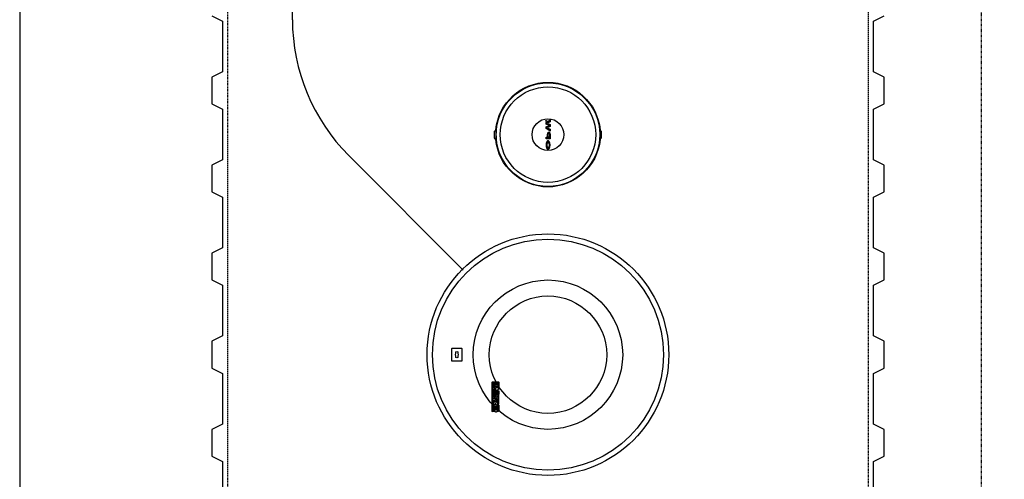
# Model space of a CAD drawing. Extents: x -19547 to -11561, y 2096 to 5601.
# Tile 90 of 168: x -15363 to -15179, y 4368 to 4454. Entities that reach past the tile are written whole.
import ezdxf

# ---------------------------------------------------------------- set-up
doc = ezdxf.new("R2010")
doc.units = 0
doc.header["$MEASUREMENT"] = 0
doc.linetypes.add('HIDDEN3', pattern=[0.1875, 0.125, -0.0625])
doc.linetypes.add('VENT', pattern=[0.04, 0.02, -0.02])
for name, color, linetype in [('PIPING-PRODUCT-REGULAR', 4, 'CONTINUOUS'), ('PIPING-VENT', 3, 'VENT'), ('TANK-MANHOLE', 2, 'CONTINUOUS'), ('TANK-SLAB', 6, 'CONTINUOUS'), ('TANK-UST', 5, 'CONTINUOUS')]:
    doc.layers.add(name, color=color, linetype=linetype)

msp = doc.modelspace()

# ---------------------------------------------------------------- hatches: boundary and pattern name
at = {"layer": 'TANK-MANHOLE', "linetype": 'Continuous'}
for points in [[(-15264.69, 4434.73, -1), (-15264.69, 4434.89, -1)], [(-15263.94, 4433.22), (-15263.94, 4432.86), (-15264.68, 4433.33), (-15264.68, 4433.64), (-15264.12, 4433.91), (-15264.68, 4434.19), (-15264.68, 4434.5), (-15263.94, 4434.97), (-15263.94, 4434.6), (-15264.51, 4434.35), (-15263.94, 4434.09), (-15263.94, 4433.73), (-15264.51, 4433.48)]]:
    msp.add_hatch(color=1, dxfattribs=at).paths.add_polyline_path(points)
h = msp.add_hatch(color=1, dxfattribs=at)
h.paths.add_polyline_path([(-15263.98, 4432.45), (-15263.96, 4432.37), (-15263.95, 4432.29), (-15263.94, 4432.21), (-15263.94, 4431.4), (-15264.68, 4431.4), (-15264.68, 4431.74), (-15264.4, 4431.74), (-15264.4, 4432.21), (-15264.39, 4432.29), (-15264.38, 4432.37), (-15264.36, 4432.45), (-15264.34, 4432.52), (-15264.31, 4432.58), (-15264.27, 4432.62), (-15264.23, 4432.65), (-15264.19, 4432.67), (-15264.15, 4432.67), (-15264.11, 4432.65), (-15264.07, 4432.62), (-15264.04, 4432.58), (-15264, 4432.52)])
h.paths.add_polyline_path([(-15264.06, 4431.74), (-15264.06, 4432.21), (-15264.06, 4432.27), (-15264.08, 4432.32), (-15264.09, 4432.37), (-15264.12, 4432.4), (-15264.14, 4432.43), (-15264.17, 4432.44), (-15264.2, 4432.43), (-15264.23, 4432.4), (-15264.25, 4432.37), (-15264.27, 4432.32), (-15264.28, 4432.27), (-15264.28, 4432.21), (-15264.28, 4431.74)], flags=16)
h = msp.add_hatch(color=1, dxfattribs=at)
h.paths.add_polyline_path([(-15264.12, 4430.93), (-15264.08, 4430.86), (-15264.04, 4430.79), (-15264.01, 4430.7), (-15263.98, 4430.6), (-15263.96, 4430.49), (-15263.95, 4430.39), (-15263.95, 4430.27), (-15263.95, 4430.16), (-15263.96, 4430.05), (-15263.97, 4429.94), (-15263.99, 4429.84), (-15264.02, 4429.75), (-15264.06, 4429.67), (-15264.1, 4429.59), (-15264.14, 4429.53), (-15264.19, 4429.49), (-15264.23, 4429.47), (-15264.26, 4429.45), (-15264.31, 4429.44), (-15264.37, 4429.45), (-15264.42, 4429.47), (-15264.46, 4429.51), (-15264.5, 4429.55), (-15264.53, 4429.59), (-15264.57, 4429.67), (-15264.6, 4429.75), (-15264.63, 4429.84), (-15264.66, 4429.94), (-15264.67, 4430.05), (-15264.68, 4430.16), (-15264.68, 4430.27), (-15264.68, 4430.39), (-15264.66, 4430.49), (-15264.64, 4430.6), (-15264.62, 4430.7), (-15264.59, 4430.79), (-15264.55, 4430.86), (-15264.51, 4430.93), (-15264.46, 4430.98), (-15264.42, 4431.02), (-15264.36, 4431.04), (-15264.31, 4431.05), (-15264.26, 4431.04), (-15264.21, 4431.02), (-15264.16, 4430.98)])
h.paths.add_polyline_path([(-15264.22, 4430.69), (-15264.27, 4430.72), (-15264.31, 4430.73), (-15264.36, 4430.72), (-15264.4, 4430.69), (-15264.44, 4430.65), (-15264.48, 4430.6), (-15264.51, 4430.53), (-15264.54, 4430.46), (-15264.55, 4430.38), (-15264.56, 4430.29), (-15264.56, 4430.2), (-15264.55, 4430.11), (-15264.54, 4430.03), (-15264.51, 4429.96), (-15264.48, 4429.89), (-15264.44, 4429.84), (-15264.4, 4429.8), (-15264.36, 4429.77), (-15264.31, 4429.77), (-15264.27, 4429.77), (-15264.22, 4429.8), (-15264.18, 4429.84), (-15264.15, 4429.89), (-15264.12, 4429.96), (-15264.09, 4430.03), (-15264.07, 4430.11), (-15264.07, 4430.2), (-15264.07, 4430.29), (-15264.07, 4430.38), (-15264.09, 4430.46), (-15264.12, 4430.53), (-15264.15, 4430.6), (-15264.18, 4430.65)], flags=16)

# ---------------------------------------------------------------- linework, layer by layer
at = {"layer": 'PIPING-PRODUCT-REGULAR'}
for p, q in [((-15312.22, 4453.76), (-15312.22, 4774.23)), ((-15301.67, 4428.3), (-15280.2, 4406.83))]:
    msp.add_line(p, q, dxfattribs=at)
msp.add_arc((-15276.22, 4453.76), 36, 180, 225, dxfattribs=at)
at = {"layer": 'PIPING-VENT', "ltscale": 3}
msp.add_line((-15183.07, 4188.68), (-15183.07, 4501.66), dxfattribs=at)
at = {"layer": 'TANK-MANHOLE', "color": 1, "linetype": 'Continuous'}
msp.add_line((-15274.44, 4431.55), (-15274.18, 4431.29), dxfattribs=at)
for points in [[(-15274.09, 4433.11, -0.912363), (-15254.57, 4433.1), (-15254.65, 4433.07, -0.044356), (-15254.65, 4431.34), (-15254.57, 4431.31, -0.912363), (-15274.09, 4431.31), (-15274.01, 4431.35, -0.044356), (-15274.01, 4433.07)], [(-15274.04, 4431.38), (-15274.1, 4431.35), (-15274.35, 4431.59), (-15274.35, 4432.83), (-15274.1, 4433.07), (-15274.04, 4433.04, 0.042659)], [(-15254.62, 4431.37), (-15254.56, 4431.35), (-15254.32, 4431.59), (-15254.31, 4432.82), (-15254.56, 4433.06), (-15254.62, 4433.04, -0.042659)], [(-15273.52, 4384.78), (-15273.6, 4384.78), (-15273.6, 4385.71, 0.414214), (-15273.68, 4385.79), (-15274.64, 4385.79, 0.414214), (-15274.72, 4385.71), (-15274.72, 4380.25), (-15274.81, 4380.31), (-15274.81, 4385.71, -0.414214), (-15274.64, 4385.88), (-15273.69, 4385.88, -0.414214), (-15273.52, 4385.71)], [(-15274.33, 4385.24), (-15274.25, 4385.24), (-15274.25, 4385.7), (-15274.23, 4385.71), (-15274.21, 4385.72), (-15274.18, 4385.72), (-15274.15, 4385.72), (-15274.13, 4385.72), (-15274.1, 4385.73, -1), (-15274.1, 4384.93), (-15274.14, 4384.93), (-15274.19, 4384.93), (-15274.23, 4384.93), (-15274.28, 4384.94), (-15274.33, 4384.94), (-15274.37, 4384.95), (-15274.42, 4384.97), (-15274.45, 4384.99), (-15274.47, 4385.01), (-15274.5, 4385.03), (-15274.53, 4385.05), (-15274.55, 4385.08), (-15274.57, 4385.12), (-15274.59, 4385.15), (-15274.61, 4385.2), (-15274.62, 4385.24), (-15274.62, 4385.3), (-15274.62, 4385.36), (-15274.62, 4385.42), (-15274.62, 4385.47), (-15274.62, 4385.52), (-15274.61, 4385.55), (-15274.6, 4385.58), (-15274.6, 4385.61), (-15274.58, 4385.65), (-15274.58, 4385.66), (-15274.39, 4385.69), (-15274.4, 4385.64), (-15274.41, 4385.61), (-15274.42, 4385.59), (-15274.42, 4385.55), (-15274.43, 4385.5), (-15274.43, 4385.45), (-15274.43, 4385.41), (-15274.43, 4385.37), (-15274.42, 4385.34), (-15274.41, 4385.3), (-15274.39, 4385.27), (-15274.37, 4385.26), (-15274.35, 4385.24)], [(-15274.58, 4384.88), (-15274.42, 4384.88), (-15274.42, 4384.74, 0.414214), (-15274.34, 4384.66), (-15274.02, 4384.66), (-15274.02, 4384.88), (-15273.74, 4384.88), (-15273.74, 4384.66), (-15273.56, 4384.66), (-15273.56, 4384.5, 0.161868), (-15273.87, 4384.24), (-15274.02, 4384.24), (-15274.02, 4384.35), (-15274.45, 4384.35), (-15274.49, 4384.36), (-15274.51, 4384.37), (-15274.53, 4384.38), (-15274.55, 4384.39), (-15274.57, 4384.41), (-15274.58, 4384.43), (-15274.6, 4384.45), (-15274.61, 4384.49), (-15274.62, 4384.53), (-15274.62, 4384.56), (-15274.62, 4384.59), (-15274.62, 4384.62), (-15274.62, 4384.66), (-15274.62, 4384.69), (-15274.62, 4384.72), (-15274.61, 4384.75), (-15274.61, 4384.78), (-15274.6, 4384.81), (-15274.59, 4384.85)], [(-15274.1, 4385.48), (-15274.06, 4385.48, -1), (-15274.06, 4385.21), (-15274.1, 4385.21)], [(-15273.71, 4383.95), (-15273.71, 4384.14, -0.414214), (-15273.65, 4384.2), (-15273.58, 4384.2, -0.414214), (-15273.52, 4384.14), (-15273.52, 4383.95, -0.414214), (-15273.58, 4383.89), (-15273.65, 4383.89, -0.414214)], [(-15274.39, 4383.43), (-15274.4, 4383.38), (-15274.41, 4383.35), (-15274.42, 4383.32), (-15274.42, 4383.28), (-15274.43, 4383.24), (-15274.43, 4383.19), (-15274.43, 4383.15), (-15274.43, 4383.1), (-15274.42, 4383.07), (-15274.41, 4383.03), (-15274.39, 4383.01), (-15274.37, 4382.99), (-15274.35, 4382.98), (-15274.33, 4382.97), (-15274.25, 4382.97), (-15274.25, 4383.44), (-15274.23, 4383.45), (-15274.21, 4383.45), (-15274.18, 4383.45), (-15274.15, 4383.46), (-15274.13, 4383.46), (-15274.1, 4383.46, -1), (-15274.1, 4382.66), (-15274.14, 4382.66), (-15274.19, 4382.66), (-15274.23, 4382.66), (-15274.28, 4382.67), (-15274.33, 4382.68), (-15274.37, 4382.69), (-15274.42, 4382.7), (-15274.45, 4382.72), (-15274.47, 4382.74), (-15274.5, 4382.76), (-15274.53, 4382.79), (-15274.55, 4382.82), (-15274.57, 4382.85), (-15274.59, 4382.89), (-15274.61, 4382.93), (-15274.62, 4382.98), (-15274.62, 4383.04), (-15274.62, 4383.1), (-15274.62, 4383.15), (-15274.62, 4383.21), (-15274.62, 4383.25), (-15274.61, 4383.28), (-15274.6, 4383.32), (-15274.6, 4383.35), (-15274.58, 4383.38), (-15274.58, 4383.39)], [(-15274.1, 4383.21), (-15274.06, 4383.21, -1), (-15274.06, 4382.95), (-15274.1, 4382.95)], [(-15273.71, 4380.89), (-15273.71, 4381.08, -0.414214), (-15273.65, 4381.14), (-15273.58, 4381.14, -0.414214), (-15273.52, 4381.08), (-15273.52, 4380.89, -0.414214), (-15273.58, 4380.83), (-15273.65, 4380.83, -0.414214)]]:
    msp.add_lwpolyline(points, format="xyb", close=True, dxfattribs=at)
for points in [[(-15264.68, 4433.33), (-15264.68, 4433.64), (-15264.12, 4433.91), (-15264.68, 4434.19), (-15264.68, 4434.5), (-15263.94, 4434.97), (-15263.94, 4434.6), (-15264.51, 4434.35), (-15263.94, 4434.09), (-15263.94, 4433.73), (-15264.51, 4433.48), (-15263.94, 4433.22), (-15263.94, 4432.86)], [(-15263.98, 4432.45), (-15263.96, 4432.37), (-15263.95, 4432.29), (-15263.94, 4432.21), (-15263.94, 4431.4), (-15264.68, 4431.4), (-15264.68, 4431.74), (-15264.4, 4431.74), (-15264.4, 4432.21), (-15264.39, 4432.29), (-15264.38, 4432.37), (-15264.36, 4432.45), (-15264.34, 4432.52), (-15264.31, 4432.58), (-15264.27, 4432.62), (-15264.23, 4432.65), (-15264.19, 4432.67), (-15264.15, 4432.67), (-15264.11, 4432.65), (-15264.07, 4432.62), (-15264.04, 4432.58), (-15264, 4432.52)], [(-15264.08, 4432.32), (-15264.06, 4432.27), (-15264.06, 4432.21), (-15264.06, 4431.74), (-15264.28, 4431.74), (-15264.28, 4432.21), (-15264.28, 4432.27), (-15264.27, 4432.32), (-15264.25, 4432.37), (-15264.23, 4432.4), (-15264.2, 4432.43), (-15264.17, 4432.44), (-15264.14, 4432.43), (-15264.12, 4432.4), (-15264.09, 4432.37)], [(-15264.31, 4431.05), (-15264.36, 4431.04), (-15264.42, 4431.02), (-15264.46, 4430.98), (-15264.51, 4430.93), (-15264.55, 4430.86), (-15264.59, 4430.79), (-15264.62, 4430.7), (-15264.64, 4430.6), (-15264.66, 4430.49), (-15264.68, 4430.39), (-15264.68, 4430.27), (-15264.68, 4430.16), (-15264.67, 4430.05), (-15264.66, 4429.94), (-15264.63, 4429.84), (-15264.6, 4429.75), (-15264.57, 4429.67), (-15264.53, 4429.59), (-15264.5, 4429.55), (-15264.46, 4429.51), (-15264.42, 4429.47), (-15264.37, 4429.45), (-15264.31, 4429.44), (-15264.26, 4429.45), (-15264.23, 4429.47), (-15264.19, 4429.49), (-15264.14, 4429.53), (-15264.1, 4429.59), (-15264.06, 4429.67), (-15264.02, 4429.75), (-15263.99, 4429.84), (-15263.97, 4429.94), (-15263.96, 4430.05), (-15263.95, 4430.16), (-15263.95, 4430.27), (-15263.95, 4430.39), (-15263.96, 4430.49), (-15263.98, 4430.6), (-15264.01, 4430.7), (-15264.04, 4430.79), (-15264.08, 4430.86), (-15264.12, 4430.93), (-15264.16, 4430.98), (-15264.21, 4431.02), (-15264.26, 4431.04)], [(-15264.12, 4430.53), (-15264.15, 4430.6), (-15264.18, 4430.65), (-15264.22, 4430.69), (-15264.27, 4430.72), (-15264.31, 4430.73), (-15264.36, 4430.72), (-15264.4, 4430.69), (-15264.44, 4430.65), (-15264.48, 4430.6), (-15264.51, 4430.53), (-15264.54, 4430.46), (-15264.55, 4430.38), (-15264.56, 4430.29), (-15264.56, 4430.2), (-15264.55, 4430.11), (-15264.54, 4430.03), (-15264.51, 4429.96), (-15264.48, 4429.89), (-15264.44, 4429.84), (-15264.4, 4429.8), (-15264.36, 4429.77), (-15264.31, 4429.77), (-15264.27, 4429.77), (-15264.22, 4429.8), (-15264.18, 4429.84), (-15264.15, 4429.89), (-15264.12, 4429.96), (-15264.09, 4430.03), (-15264.07, 4430.11), (-15264.07, 4430.2), (-15264.07, 4430.29), (-15264.07, 4430.38), (-15264.09, 4430.46)], [(-15274.61, 4383.89), (-15274.61, 4384.2), (-15273.77, 4384.2), (-15273.77, 4383.89)], [(-15274.61, 4383.51), (-15274.61, 4383.82), (-15273.52, 4383.82), (-15273.52, 4383.51)], [(-15273.6, 4381.66), (-15273.52, 4381.66), (-15273.52, 4383.38), (-15273.6, 4383.38)], [(-15274.61, 4380.83), (-15274.61, 4381.14), (-15273.77, 4381.14), (-15273.77, 4380.83)], [(-15274.21, 4381.74), (-15274.21, 4381.74), (-15274.21, 4381.74), (-15274.22, 4381.74), (-15274.22, 4381.74), (-15274.22, 4381.74), (-15274.22, 4381.74), (-15274.23, 4381.74), (-15274.23, 4381.74), (-15274.23, 4381.73), (-15274.23, 4381.73), (-15274.24, 4381.73), (-15274.24, 4381.73), (-15274.24, 4381.73), (-15274.25, 4381.73), (-15274.25, 4381.73), (-15274.25, 4381.73), (-15274.26, 4381.73), (-15274.26, 4381.73), (-15274.26, 4381.73), (-15274.27, 4381.73), (-15274.27, 4381.73), (-15274.27, 4381.73), (-15274.28, 4381.73), (-15274.28, 4381.73), (-15274.28, 4381.73), (-15274.28, 4381.73), (-15274.29, 4381.73), (-15274.29, 4381.72), (-15274.29, 4381.72), (-15274.3, 4381.72), (-15274.3, 4381.72), (-15274.3, 4381.72), (-15274.3, 4381.72), (-15274.31, 4381.72), (-15274.31, 4381.72), (-15274.31, 4381.72), (-15274.31, 4381.72), (-15274.32, 4381.71), (-15274.32, 4381.71), (-15274.32, 4381.71), (-15274.32, 4381.71), (-15274.33, 4381.71), (-15274.33, 4381.71), (-15274.33, 4381.7), (-15274.33, 4381.7), (-15274.33, 4381.7), (-15274.34, 4381.7), (-15274.34, 4381.7), (-15274.34, 4381.7), (-15274.34, 4381.69), (-15274.34, 4381.69), (-15274.34, 4381.69), (-15274.35, 4381.69), (-15274.35, 4381.68), (-15274.35, 4381.68), (-15274.35, 4381.68), (-15274.35, 4381.68), (-15274.35, 4381.67), (-15274.35, 4381.67), (-15274.36, 4381.67), (-15274.36, 4381.67), (-15274.36, 4381.66), (-15274.36, 4381.66), (-15274.36, 4381.66), (-15274.36, 4381.65), (-15274.36, 4381.65), (-15274.36, 4381.65), (-15274.36, 4381.65), (-15274.36, 4381.64), (-15274.36, 4381.64), (-15274.36, 4381.64), (-15274.36, 4381.63), (-15274.36, 4381.63), (-15274.36, 4381.63), (-15274.36, 4381.62), (-15274.36, 4381.62), (-15274.36, 4381.62), (-15274.36, 4381.62), (-15274.36, 4381.61), (-15274.36, 4381.61), (-15274.36, 4381.61), (-15274.36, 4381.6), (-15274.36, 4381.6), (-15274.36, 4381.6), (-15274.35, 4381.6), (-15274.35, 4381.59), (-15274.35, 4381.59), (-15274.35, 4381.59), (-15274.35, 4381.58), (-15274.35, 4381.58), (-15274.35, 4381.58), (-15274.34, 4381.58), (-15274.34, 4381.58), (-15274.34, 4381.57), (-15274.34, 4381.57), (-15274.34, 4381.57), (-15274.34, 4381.57), (-15274.33, 4381.57), (-15274.33, 4381.56), (-15274.33, 4381.56), (-15274.33, 4381.56), (-15274.33, 4381.56), (-15274.32, 4381.56), (-15274.32, 4381.56), (-15274.32, 4381.55), (-15274.32, 4381.55), (-15274.31, 4381.55), (-15274.31, 4381.55), (-15274.31, 4381.55), (-15274.31, 4381.55), (-15274.3, 4381.55), (-15274.3, 4381.55), (-15274.3, 4381.55), (-15274.3, 4381.54), (-15274.29, 4381.54), (-15274.29, 4381.54), (-15274.29, 4381.54), (-15274.28, 4381.54), (-15274.28, 4381.54), (-15274.28, 4381.54), (-15274.28, 4381.54), (-15274.27, 4381.54), (-15274.27, 4381.54), (-15274.27, 4381.54), (-15274.26, 4381.54), (-15274.26, 4381.54), (-15274.26, 4381.53), (-15274.25, 4381.53), (-15274.25, 4381.53), (-15274.25, 4381.53), (-15274.24, 4381.53), (-15274.24, 4381.53), (-15274.24, 4381.53), (-15274.23, 4381.53), (-15274.23, 4381.53), (-15274.23, 4381.53), (-15274.23, 4381.53), (-15274.22, 4381.53), (-15274.22, 4381.53), (-15274.22, 4381.53), (-15274.22, 4381.53), (-15274.21, 4381.53), (-15274.21, 4381.53), (-15274.21, 4381.53), (-15274.2, 4381.53), (-15274.2, 4381.53), (-15274.2, 4381.53), (-15274.2, 4381.53), (-15274.19, 4381.53), (-15274.19, 4381.53), (-15274.19, 4381.53), (-15274.19, 4381.53), (-15274.19, 4381.53), (-15274.18, 4381.53), (-15274.18, 4381.53), (-15274.18, 4381.53), (-15274.18, 4381.53), (-15274.17, 4381.53), (-15274.17, 4381.53), (-15274.17, 4381.53), (-15274.17, 4381.53), (-15274.16, 4381.53), (-15274.16, 4381.53), (-15274.16, 4381.53), (-15274.15, 4381.53), (-15274.15, 4381.53), (-15274.15, 4381.53), (-15274.15, 4381.53), (-15274.14, 4381.53), (-15274.14, 4381.53), (-15274.14, 4381.53), (-15274.13, 4381.53), (-15274.13, 4381.53), (-15274.13, 4381.53), (-15274.13, 4381.53), (-15274.12, 4381.53), (-15274.12, 4381.53), (-15274.12, 4381.54), (-15274.11, 4381.54), (-15274.11, 4381.54), (-15274.11, 4381.54), (-15274.1, 4381.54), (-15274.1, 4381.54), (-15274.1, 4381.54), (-15274.09, 4381.54), (-15274.09, 4381.54), (-15274.09, 4381.54), (-15274.08, 4381.54), (-15274.08, 4381.54), (-15274.08, 4381.54), (-15274.08, 4381.55), (-15274.07, 4381.55), (-15274.07, 4381.55), (-15274.07, 4381.55), (-15274.07, 4381.55), (-15274.06, 4381.55), (-15274.06, 4381.55), (-15274.06, 4381.55), (-15274.06, 4381.55), (-15274.05, 4381.56), (-15274.05, 4381.56), (-15274.05, 4381.56), (-15274.05, 4381.56), (-15274.04, 4381.56), (-15274.04, 4381.56), (-15274.04, 4381.57), (-15274.04, 4381.57), (-15274.04, 4381.57), (-15274.03, 4381.57), (-15274.03, 4381.57), (-15274.03, 4381.58), (-15274.03, 4381.58), (-15274.03, 4381.58), (-15274.03, 4381.58), (-15274.03, 4381.58), (-15274.02, 4381.59), (-15274.02, 4381.59), (-15274.02, 4381.59), (-15274.02, 4381.6), (-15274.02, 4381.6), (-15274.02, 4381.6), (-15274.02, 4381.6), (-15274.02, 4381.61), (-15274.02, 4381.61), (-15274.02, 4381.61), (-15274.01, 4381.62), (-15274.01, 4381.62), (-15274.01, 4381.62), (-15274.01, 4381.62), (-15274.01, 4381.63), (-15274.01, 4381.63), (-15274.01, 4381.63), (-15274.01, 4381.64), (-15274.01, 4381.64), (-15274.01, 4381.64), (-15274.01, 4381.65), (-15274.01, 4381.65), (-15274.01, 4381.65), (-15274.02, 4381.65), (-15274.02, 4381.66), (-15274.02, 4381.66), (-15274.02, 4381.66), (-15274.02, 4381.67), (-15274.02, 4381.67), (-15274.02, 4381.67), (-15274.02, 4381.67), (-15274.02, 4381.68), (-15274.02, 4381.68), (-15274.03, 4381.68), (-15274.03, 4381.68), (-15274.03, 4381.69), (-15274.03, 4381.69), (-15274.03, 4381.69), (-15274.03, 4381.69), (-15274.03, 4381.7), (-15274.04, 4381.7), (-15274.04, 4381.7), (-15274.04, 4381.7), (-15274.04, 4381.7), (-15274.04, 4381.7), (-15274.05, 4381.71), (-15274.05, 4381.71), (-15274.05, 4381.71), (-15274.05, 4381.71), (-15274.06, 4381.71), (-15274.06, 4381.71), (-15274.06, 4381.72), (-15274.06, 4381.72), (-15274.07, 4381.72), (-15274.07, 4381.72), (-15274.07, 4381.72), (-15274.07, 4381.72), (-15274.08, 4381.72), (-15274.08, 4381.72), (-15274.08, 4381.72), (-15274.08, 4381.72), (-15274.09, 4381.73), (-15274.09, 4381.73), (-15274.09, 4381.73), (-15274.1, 4381.73), (-15274.1, 4381.73), (-15274.1, 4381.73), (-15274.11, 4381.73), (-15274.11, 4381.73), (-15274.11, 4381.73), (-15274.12, 4381.73), (-15274.12, 4381.73), (-15274.12, 4381.73), (-15274.13, 4381.73), (-15274.13, 4381.73), (-15274.13, 4381.73), (-15274.13, 4381.73), (-15274.14, 4381.73), (-15274.14, 4381.73), (-15274.14, 4381.73), (-15274.15, 4381.74), (-15274.15, 4381.74), (-15274.15, 4381.74), (-15274.15, 4381.74), (-15274.16, 4381.74), (-15274.16, 4381.74), (-15274.16, 4381.74), (-15274.17, 4381.74), (-15274.17, 4381.74), (-15274.17, 4381.74), (-15274.17, 4381.74), (-15274.18, 4381.74), (-15274.18, 4381.74), (-15274.18, 4381.74), (-15274.18, 4381.74), (-15274.19, 4381.74), (-15274.19, 4381.74), (-15274.19, 4381.74), (-15274.19, 4381.74), (-15274.19, 4381.74), (-15274.2, 4381.74), (-15274.2, 4381.74), (-15274.2, 4381.74), (-15274.2, 4381.74)]]:
    msp.add_lwpolyline(points, close=True, dxfattribs=at)
at = {"layer": 'TANK-MANHOLE', "color": 1, "linetype": 'Continuous', "flags": 128}
for points in [[(-15282.4, 4389.87, 0.414214), (-15282.3, 4389.78), (-15280.53, 4389.78, 0.414214), (-15280.43, 4389.87), (-15280.43, 4392.04, 0.414214), (-15280.53, 4392.14), (-15282.3, 4392.14, 0.414214), (-15282.4, 4392.04)], [(-15281.24, 4390.75), (-15281.24, 4390.41, -0.1591), (-15281.59, 4390.41), (-15281.59, 4390.75, -0.466252), (-15281.59, 4391.17), (-15281.59, 4391.5, -0.1591), (-15281.24, 4391.5), (-15281.24, 4391.17, -0.466252)]]:
    msp.add_lwpolyline(points, format="xyb", close=True, dxfattribs=at)
at = {"layer": 'TANK-MANHOLE', "color": 1, "linetype": 'Continuous'}
for points in [[(-15274.01, 4382.38), (-15274.01, 4382.38), (-15273.75, 4382.38), (-15273.75, 4382.11), (-15274.61, 4382.11), (-15274.61, 4382.42), (-15274.24, 4382.42, 0.414214), (-15274.08, 4382.58), (-15274.08, 4382.63), (-15273.75, 4382.63, -0.015515), (-15273.74, 4382.61, -0.024733), (-15273.74, 4382.61, -0.005946), (-15273.73, 4382.59, -0.01287), (-15273.73, 4382.58, -0.049414), (-15273.73, 4382.57, -0.053929), (-15273.73, 4382.55, -0.036627), (-15273.73, 4382.54, -0.042565), (-15273.73, 4382.52, -0.006291), (-15273.74, 4382.51, -0.008872), (-15273.74, 4382.51, -0.009321), (-15273.75, 4382.49, -0.009742), (-15273.76, 4382.48, -0.028906), (-15273.77, 4382.47, -0.027693), (-15273.77, 4382.46, -0.02663), (-15273.79, 4382.46, -0.041647), (-15273.79, 4382.45, -0.000265), (-15273.8, 4382.45, -0.000163), (-15273.82, 4382.44, -0.000116), (-15273.84, 4382.43, -0.000666), (-15273.84, 4382.43, -0.034843), (-15273.85, 4382.42, -0.014153), (-15273.86, 4382.42, -0.001676), (-15273.88, 4382.42, 0.00303), (-15273.89, 4382.41, 0.000398), (-15273.9, 4382.41, -0.000724), (-15273.92, 4382.4, -0.00166), (-15273.93, 4382.4, -0.006697), (-15273.94, 4382.4, -0.003794), (-15273.94, 4382.4, -0.000693), (-15273.96, 4382.39, -0.000272), (-15273.97, 4382.39, -0.00002), (-15274, 4382.39, -0.002677), (-15274.01, 4382.38, -0.000101), (-15274.01, 4382.38)], [(-15273.69, 4380.29), (-15273.95, 4380.29), (-15273.95, 4380.21), (-15274.17, 4380.21), (-15274.17, 4380.29), (-15274.61, 4380.29), (-15274.61, 4380.6), (-15274.17, 4380.6), (-15274.17, 4380.78), (-15273.95, 4380.78), (-15273.95, 4380.6), (-15273.77, 4380.6, 0.414214), (-15273.71, 4380.66), (-15273.71, 4380.78), (-15273.52, 4380.78)]]:
    msp.add_lwpolyline(points, format="xyb", dxfattribs=at)
for points in [[(-15273.97, 4381.52), (-15273.97, 4381.52), (-15273.96, 4381.52), (-15273.95, 4381.52), (-15273.94, 4381.53), (-15273.93, 4381.53), (-15273.92, 4381.53), (-15273.92, 4381.53), (-15273.91, 4381.54), (-15273.9, 4381.54), (-15273.89, 4381.54), (-15273.88, 4381.54), (-15273.88, 4381.54), (-15273.87, 4381.55), (-15273.86, 4381.55), (-15273.86, 4381.55), (-15273.85, 4381.56), (-15273.84, 4381.56), (-15273.84, 4381.56), (-15273.83, 4381.57), (-15273.82, 4381.57), (-15273.82, 4381.57), (-15273.81, 4381.58), (-15273.81, 4381.58), (-15273.8, 4381.59), (-15273.8, 4381.59), (-15273.79, 4381.59), (-15273.78, 4381.6), (-15273.78, 4381.6), (-15273.77, 4381.61), (-15273.77, 4381.61), (-15273.77, 4381.62), (-15273.76, 4381.62), (-15273.76, 4381.63), (-15273.75, 4381.64), (-15273.75, 4381.64), (-15273.75, 4381.65), (-15273.74, 4381.65), (-15273.74, 4381.66), (-15273.74, 4381.67), (-15273.73, 4381.68), (-15273.73, 4381.68), (-15273.73, 4381.69), (-15273.73, 4381.7), (-15273.72, 4381.71), (-15273.72, 4381.71), (-15273.72, 4381.72), (-15273.72, 4381.73), (-15273.72, 4381.74), (-15273.72, 4381.74), (-15273.71, 4381.75), (-15273.71, 4381.76), (-15273.71, 4381.77), (-15273.71, 4381.78), (-15273.71, 4381.78), (-15273.71, 4381.79), (-15273.71, 4381.8), (-15273.72, 4381.81), (-15273.72, 4381.81), (-15273.72, 4381.82), (-15273.72, 4381.83), (-15273.72, 4381.84), (-15273.72, 4381.85), (-15273.73, 4381.85), (-15273.73, 4381.86), (-15273.73, 4381.87), (-15273.73, 4381.88), (-15273.74, 4381.88), (-15273.74, 4381.89), (-15273.74, 4381.9), (-15273.75, 4381.9), (-15273.75, 4381.91), (-15273.75, 4381.92), (-15273.76, 4381.92), (-15273.76, 4381.93), (-15273.77, 4381.93), (-15273.77, 4381.94), (-15273.77, 4381.94), (-15273.78, 4381.95), (-15273.78, 4381.95), (-15273.79, 4381.96), (-15273.8, 4381.96), (-15273.8, 4381.97), (-15273.81, 4381.97), (-15273.81, 4381.97), (-15273.82, 4381.98), (-15273.82, 4381.98), (-15273.83, 4381.99), (-15273.84, 4381.99), (-15273.84, 4381.99), (-15273.85, 4382), (-15273.86, 4382), (-15273.86, 4382), (-15273.87, 4382), (-15273.88, 4382.01), (-15273.88, 4382.01), (-15273.89, 4382.01), (-15273.9, 4382.01), (-15273.91, 4382.02), (-15273.92, 4382.02), (-15273.92, 4382.02), (-15273.93, 4382.02), (-15273.94, 4382.02), (-15273.95, 4382.03), (-15273.96, 4382.03), (-15273.97, 4382.03), (-15273.98, 4382.03), (-15273.98, 4382.03), (-15273.99, 4382.03), (-15274, 4382.04), (-15274.01, 4382.04), (-15274.02, 4382.04), (-15274.02, 4382.04), (-15274.03, 4382.04), (-15274.04, 4382.04), (-15274.05, 4382.04), (-15274.05, 4382.04), (-15274.06, 4382.04), (-15274.07, 4382.04), (-15274.08, 4382.04), (-15274.08, 4382.04), (-15274.09, 4382.04), (-15274.1, 4382.04), (-15274.1, 4382.04), (-15274.11, 4382.04), (-15274.12, 4382.04), (-15274.12, 4382.05), (-15274.13, 4382.05), (-15274.14, 4382.05), (-15274.14, 4382.05), (-15274.15, 4382.05), (-15274.16, 4382.05), (-15274.16, 4382.05), (-15274.17, 4382.05), (-15274.18, 4382.05), (-15274.18, 4382.05), (-15274.19, 4382.05), (-15274.19, 4382.05), (-15274.2, 4382.05), (-15274.21, 4382.05), (-15274.21, 4382.05), (-15274.22, 4382.04), (-15274.23, 4382.04), (-15274.23, 4382.04), (-15274.24, 4382.04), (-15274.25, 4382.04), (-15274.26, 4382.04), (-15274.26, 4382.04), (-15274.27, 4382.04), (-15274.28, 4382.04), (-15274.28, 4382.04), (-15274.29, 4382.04), (-15274.3, 4382.04), (-15274.31, 4382.04), (-15274.31, 4382.04), (-15274.32, 4382.04), (-15274.33, 4382.04), (-15274.34, 4382.04), (-15274.35, 4382.03), (-15274.36, 4382.03), (-15274.36, 4382.03), (-15274.37, 4382.03), (-15274.38, 4382.03), (-15274.39, 4382.03), (-15274.4, 4382.02), (-15274.41, 4382.02), (-15274.42, 4382.02), (-15274.42, 4382.02), (-15274.43, 4382.02), (-15274.44, 4382.01), (-15274.45, 4382.01), (-15274.45, 4382.01), (-15274.46, 4382.01), (-15274.47, 4382), (-15274.48, 4382), (-15274.48, 4382), (-15274.49, 4382), (-15274.5, 4381.99), (-15274.5, 4381.99), (-15274.51, 4381.99), (-15274.51, 4381.98), (-15274.52, 4381.98), (-15274.53, 4381.97), (-15274.53, 4381.97), (-15274.54, 4381.97), (-15274.54, 4381.96), (-15274.55, 4381.96), (-15274.55, 4381.95), (-15274.56, 4381.95), (-15274.56, 4381.94), (-15274.57, 4381.94), (-15274.57, 4381.93), (-15274.58, 4381.93), (-15274.58, 4381.92), (-15274.59, 4381.92), (-15274.59, 4381.91), (-15274.59, 4381.9), (-15274.6, 4381.9), (-15274.6, 4381.89), (-15274.6, 4381.88), (-15274.61, 4381.88), (-15274.61, 4381.87), (-15274.61, 4381.86), (-15274.61, 4381.85), (-15274.62, 4381.85), (-15274.62, 4381.84), (-15274.62, 4381.83), (-15274.62, 4381.82), (-15274.62, 4381.81), (-15274.62, 4381.81), (-15274.62, 4381.8), (-15274.63, 4381.79), (-15274.63, 4381.78), (-15274.63, 4381.78), (-15274.63, 4381.77), (-15274.63, 4381.76), (-15274.62, 4381.75), (-15274.62, 4381.74), (-15274.62, 4381.74), (-15274.62, 4381.73), (-15274.62, 4381.72), (-15274.62, 4381.71), (-15274.62, 4381.71), (-15274.61, 4381.7), (-15274.61, 4381.69), (-15274.61, 4381.68), (-15274.61, 4381.68), (-15274.6, 4381.67), (-15274.6, 4381.66), (-15274.6, 4381.65), (-15274.59, 4381.65), (-15274.59, 4381.64), (-15274.59, 4381.64), (-15274.58, 4381.63), (-15274.58, 4381.62), (-15274.57, 4381.62), (-15274.57, 4381.61), (-15274.56, 4381.61), (-15274.56, 4381.6), (-15274.55, 4381.6), (-15274.55, 4381.59), (-15274.54, 4381.59), (-15274.54, 4381.59), (-15274.53, 4381.58), (-15274.53, 4381.58), (-15274.52, 4381.57), (-15274.51, 4381.57), (-15274.51, 4381.57), (-15274.5, 4381.56), (-15274.5, 4381.56), (-15274.49, 4381.56), (-15274.48, 4381.55), (-15274.48, 4381.55), (-15274.47, 4381.55), (-15274.46, 4381.54), (-15274.45, 4381.54), (-15274.45, 4381.54), (-15274.44, 4381.54), (-15274.43, 4381.54), (-15274.42, 4381.53), (-15274.42, 4381.53), (-15274.41, 4381.53), (-15274.4, 4381.53), (-15274.39, 4381.52), (-15274.38, 4381.52), (-15274.37, 4381.52), (-15274.37, 4381.52)], [(-15273.97, 4381.52), (-15273.52, 4381.52), (-15273.52, 4381.21), (-15274.61, 4381.21), (-15274.61, 4381.52), (-15274.37, 4381.52)], [(-15273.52, 4380.78), (-15273.52, 4380.76), (-15273.51, 4380.74), (-15273.51, 4380.73), (-15273.51, 4380.72), (-15273.51, 4380.71), (-15273.51, 4380.7), (-15273.51, 4380.69), (-15273.51, 4380.68), (-15273.51, 4380.67), (-15273.51, 4380.66), (-15273.51, 4380.66), (-15273.51, 4380.65), (-15273.51, 4380.64), (-15273.51, 4380.63), (-15273.51, 4380.62), (-15273.51, 4380.62), (-15273.51, 4380.61), (-15273.51, 4380.6), (-15273.51, 4380.59), (-15273.51, 4380.58), (-15273.51, 4380.58), (-15273.51, 4380.57), (-15273.51, 4380.56), (-15273.51, 4380.55), (-15273.51, 4380.54), (-15273.51, 4380.53), (-15273.51, 4380.53), (-15273.51, 4380.52), (-15273.51, 4380.51), (-15273.51, 4380.5), (-15273.51, 4380.49), (-15273.51, 4380.48), (-15273.51, 4380.48), (-15273.51, 4380.47), (-15273.52, 4380.47), (-15273.52, 4380.46), (-15273.52, 4380.45), (-15273.52, 4380.45), (-15273.52, 4380.44), (-15273.52, 4380.44), (-15273.52, 4380.43), (-15273.53, 4380.43), (-15273.53, 4380.42), (-15273.53, 4380.42), (-15273.53, 4380.42), (-15273.53, 4380.41), (-15273.53, 4380.41), (-15273.54, 4380.4), (-15273.54, 4380.4), (-15273.54, 4380.39), (-15273.54, 4380.39), (-15273.55, 4380.39), (-15273.55, 4380.38), (-15273.55, 4380.38), (-15273.55, 4380.38), (-15273.56, 4380.37), (-15273.56, 4380.37), (-15273.56, 4380.37), (-15273.56, 4380.36), (-15273.57, 4380.36), (-15273.57, 4380.36), (-15273.57, 4380.35), (-15273.57, 4380.35), (-15273.58, 4380.35), (-15273.58, 4380.35), (-15273.58, 4380.34), (-15273.59, 4380.34), (-15273.59, 4380.34), (-15273.59, 4380.33), (-15273.6, 4380.33), (-15273.6, 4380.32), (-15273.61, 4380.32), (-15273.61, 4380.32), (-15273.61, 4380.32), (-15273.62, 4380.31), (-15273.62, 4380.31), (-15273.63, 4380.31), (-15273.63, 4380.31), (-15273.64, 4380.3), (-15273.64, 4380.3), (-15273.65, 4380.3), (-15273.66, 4380.3), (-15273.66, 4380.29), (-15273.67, 4380.29), (-15273.67, 4380.29), (-15273.68, 4380.29), (-15273.69, 4380.29), (-15273.69, 4380.29)]]:
    msp.add_lwpolyline(points, dxfattribs=at)
for centre, radius in [((-15264.33, 4432.21), 9.71), ((-15264.33, 4432.21), 8.95), ((-15264.33, 4432.21), 2.98), ((-15264.69, 4434.81), 0.0755), ((-15264.33, 4390.96), 22.64), ((-15264.33, 4390.96), 21.65), ((-15264.33, 4390.96), 14), ((-15264.33, 4390.96), 11)]:
    msp.add_circle(centre, radius, dxfattribs=at)
at = {"layer": 'TANK-SLAB'}
msp.add_lwpolyline([(-15363.33, 4230.31), (-14988.73, 4230.31), (-14988.73, 4893.75), (-15363.33, 4893.75)], close=True, dxfattribs=at)
at = {"layer": 'TANK-UST', "color": 2, "linetype": 'HIDDEN3'}
msp.add_lwpolyline([(-15324.33, 4773.71), (-15324.33, 4778.22, -0.953957), (-15204.33, 4778.22), (-15204.33, 4773.71), (-15204.33, 4678.46), (-15204.33, 4579.44), (-15204.33, 4354.44), (-15204.33, 4349.94, -0.953957), (-15324.33, 4349.94), (-15324.33, 4354.44), (-15324.33, 4579.44), (-15324.33, 4678.46)], format="xyb", close=True, dxfattribs=at)
at = {"layer": 'TANK-UST'}
for points in [[(-15327.33, 4454.46), (-15325.33, 4453.46), (-15325.33, 4443.96), (-15327.33, 4442.96), (-15327.33, 4437.96), (-15325.33, 4436.96), (-15325.33, 4427.46), (-15327.33, 4426.46), (-15327.33, 4421.46), (-15325.33, 4420.46), (-15325.33, 4410.96), (-15327.33, 4409.96), (-15327.33, 4404.96), (-15325.33, 4403.96), (-15325.33, 4394.46), (-15327.33, 4393.46), (-15327.33, 4388.46), (-15325.33, 4387.46), (-15325.33, 4377.96), (-15327.33, 4376.96), (-15327.33, 4371.96), (-15325.33, 4370.96), (-15325.33, 4361.46)], [(-15203.33, 4361.46), (-15203.33, 4370.96), (-15201.33, 4371.96), (-15201.33, 4376.96), (-15203.33, 4377.96), (-15203.33, 4387.46), (-15201.33, 4388.46), (-15201.33, 4393.46), (-15203.33, 4394.46), (-15203.33, 4403.96), (-15201.33, 4404.96), (-15201.33, 4409.96), (-15203.33, 4410.96), (-15203.33, 4420.46), (-15201.33, 4421.46), (-15201.33, 4426.46), (-15203.33, 4427.46), (-15203.33, 4436.96), (-15201.33, 4437.96), (-15201.33, 4442.96), (-15203.33, 4443.96), (-15203.33, 4453.46), (-15201.33, 4454.46)]]:
    msp.add_lwpolyline(points, dxfattribs=at)

doc.saveas('drawing.dxf')
